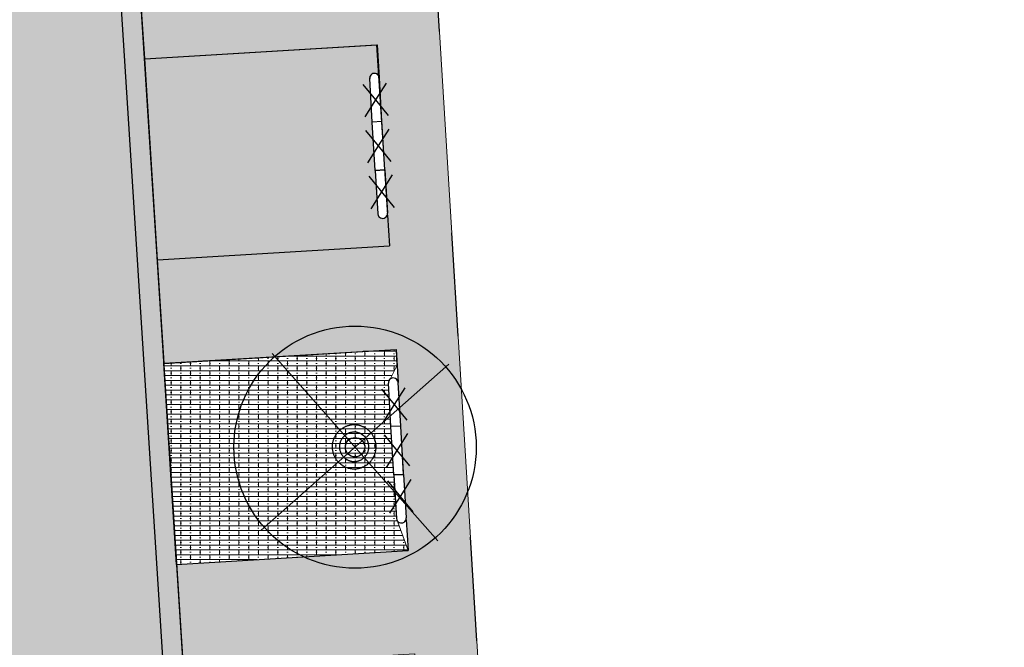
# Model space of a CAD drawing. Header units: metres. Extents: x -1 to 162893, y -2 to 502950.
# Tile 91 of 107: x 162574 to 162594, y 502781 to 502794. Entities that reach past the tile are written whole.
import ezdxf

# ---------------------------------------------------------------- set-up
doc = ezdxf.new("R2010")
doc.units = ezdxf.units.M
for name, color, linetype, lineweight in [('V-BH-VH-GOOT_GEBAKKENKLINKERS_KEIFORMAAT_4STREK-G', 3, 'Continuous', 30), ('V-BH-VH-KANTOPSLUITING_TROTTOIRBAND_130 150-G', 6, 'Continuous', 30), ('V-BH-VH-KANTOPSLUITING_VOORKANTBAND-G', 2, 'Continuous', 30), ('V-BH-VH-MATERIAALGRENS-G', 7, 'Continuous', 30), ('V-WE-GR-BOOM-S', 1, 'Continuous', 30), ('V-WE-VH-STOOTBAND-S', 7, 'Continuous', 25), ('V-WE-VH-VERHARDING_STRAATBAKSTEEN-A', 240, 'Continuous', 13), ('V01-WE-VH-OPENVERHARDING_TEGEL-A', 92, 'Continuous', 18)]:
    doc.layers.add(name, color=color, linetype=linetype, lineweight=lineweight)
doc.layers.add('V-WE-VH-VERHARDING_BSS_DUBBELKLINKER_KF_ROOD_HALFSTEENSVERBAND-A', color=13, linetype='Continuous', lineweight=13, true_color=0xbd7e7e)
doc.layers.add('V-WE-VH-VERHARDING_SBAKSTEEN-A - ROODBRUIN_KEPER', color=242, linetype='Continuous', lineweight=13, true_color=0xbd002e)
doc.layers.add('X-XX-AL-HULPLIJN 01-G', color=1, linetype='Continuous', lineweight=18, true_color=0xff0000, plot=False)
pattern_1 = [(0, (0, 0), (0, 0.1), []), (90, (0.4, 0), (-0.4, 2e-17), [0.1, -0.1]), (90, (0.2, 0.1), (-0.4, 2e-17), [0.1, -0.1]), (0, (0.2, 0.05), (0, 0.2), [0, -0.2, 0, 0, 0]), (0, (0.2, 0.15), (0, 0.2), [0, -0.2, 0, 0, 0])]
pattern_2 = [(0, (0, 0), (0.3, 0.15), [0.3, -0.3]), (90, (0, 0), (-0.3, 2e-17), [])]

# ---------------------------------------------------------------- blocks, each defined once
blk = doc.blocks.new('V-SVH-STOOTBAND_VLAK_ROND_1000X20098')
at = {"layer": 'V-WE-VH-STOOTBAND-S', "flags": 128}
for points in [[(-0.1, -0.006), (-0.154, 0.892)], [(0.1, 0.006), (0.046, 0.904)], [(0.1, 0.006), (-0.1, -0.006)]]:
    blk.add_lwpolyline(points, dxfattribs=at)
at = {"layer": 'V-WE-VH-STOOTBAND-S', "ltscale": 0.1, "flags": 128}
for points in [[(-0.248, 0.1), (-0.027, 0.449), (-0.289, 0.77)], [(0.234, 0.129), (-0.027, 0.449), (0.193, 0.797)]]:
    blk.add_lwpolyline(points, dxfattribs=at)
at = {"layer": 'V-WE-VH-STOOTBAND-S'}
blk.add_arc((-0.054, 0.898), 0.1, 3.4547, 183.4554, dxfattribs=at)
blk = doc.blocks.new('V-SVH-STOOTBAND_VLAK_VLAK_1000X20016')
at = {"layer": 'V-WE-VH-STOOTBAND-S', "flags": 128}
for points in [[(0.07, 0.505), (-0.13, 0.493)], [(-0.07, -0.505), (-0.13, 0.493)], [(0.13, -0.493), (0.07, 0.505)], [(0.13, -0.493), (-0.07, -0.505)]]:
    blk.add_lwpolyline(points, dxfattribs=at)
at = {"layer": 'V-WE-VH-STOOTBAND-S', "ltscale": 0.1, "flags": 128}
for points in [[(-0.221, -0.35), (0, 0), (-0.261, 0.32)], [(0.261, -0.32), (0, 0), (0.22, 0.348)]]:
    blk.add_lwpolyline(points, dxfattribs=at)
blk = doc.blocks.new('V-SVH-STOOTBAND_VLAK_ROND_1000X20099')
at = {"layer": 'V-WE-VH-STOOTBAND-S', "flags": 128}
for points in [[(-0.1, -0.006), (0.1, 0.006)], [(0.1, 0.006), (0.154, -0.892)], [(-0.1, -0.006), (-0.046, -0.904)]]:
    blk.add_lwpolyline(points, dxfattribs=at)
at = {"layer": 'V-WE-VH-STOOTBAND-S', "ltscale": 0.1, "flags": 128}
for points in [[(-0.234, -0.129), (0.027, -0.449), (-0.193, -0.797)], [(0.248, -0.1), (0.027, -0.449), (0.289, -0.77)]]:
    blk.add_lwpolyline(points, dxfattribs=at)
at = {"layer": 'V-WE-VH-STOOTBAND-S'}
blk.add_arc((0.054, -0.898), 0.1, 183.4583, 3.459, dxfattribs=at)
blk = doc.blocks.new('V-SVH-STOOTBAND_VLAK_ROND_1000X200100')
at = {"layer": 'V-WE-VH-STOOTBAND-S', "flags": 128}
for points in [[(-0.1, -0.006), (-0.154, 0.892)], [(0.1, 0.006), (0.046, 0.904)], [(0.1, 0.006), (-0.1, -0.006)]]:
    blk.add_lwpolyline(points, dxfattribs=at)
at = {"layer": 'V-WE-VH-STOOTBAND-S', "ltscale": 0.1, "flags": 128}
for points in [[(-0.248, 0.1), (-0.027, 0.449), (-0.289, 0.77)], [(0.234, 0.129), (-0.027, 0.449), (0.193, 0.797)]]:
    blk.add_lwpolyline(points, dxfattribs=at)
at = {"layer": 'V-WE-VH-STOOTBAND-S'}
blk.add_arc((-0.054, 0.898), 0.1, 3.4547, 183.4554, dxfattribs=at)
blk = doc.blocks.new('V-SVH-STOOTBAND_VLAK_VLAK_1000X20017')
at = {"layer": 'V-WE-VH-STOOTBAND-S', "flags": 128}
for points in [[(0.07, 0.505), (-0.13, 0.493)], [(-0.07, -0.505), (-0.13, 0.493)], [(0.13, -0.493), (0.07, 0.505)], [(0.13, -0.493), (-0.07, -0.505)]]:
    blk.add_lwpolyline(points, dxfattribs=at)
at = {"layer": 'V-WE-VH-STOOTBAND-S', "ltscale": 0.1, "flags": 128}
for points in [[(-0.221, -0.35), (0, 0), (-0.261, 0.32)], [(0.261, -0.32), (0, 0), (0.22, 0.348)]]:
    blk.add_lwpolyline(points, dxfattribs=at)
blk = doc.blocks.new('V-SVH-STOOTBAND_VLAK_ROND_1000X200101')
at = {"layer": 'V-WE-VH-STOOTBAND-S', "flags": 128}
for points in [[(-0.1, -0.006), (0.1, 0.006)], [(0.1, 0.006), (0.154, -0.892)], [(-0.1, -0.006), (-0.046, -0.904)]]:
    blk.add_lwpolyline(points, dxfattribs=at)
at = {"layer": 'V-WE-VH-STOOTBAND-S', "ltscale": 0.1, "flags": 128}
for points in [[(-0.234, -0.129), (0.027, -0.449), (-0.193, -0.797)], [(0.248, -0.1), (0.027, -0.449), (0.289, -0.77)]]:
    blk.add_lwpolyline(points, dxfattribs=at)
at = {"layer": 'V-WE-VH-STOOTBAND-S'}
blk.add_arc((0.054, -0.898), 0.1, 183.4583, 3.459, dxfattribs=at)
blk = doc.blocks.new('V-SGR-BOOM_00127')
at = {"layer": 'V-WE-GR-BOOM-S', "ltscale": 0.0025}
for p, q in [((1.712, -1.936), (-1.712, 1.936)), ((1.936, 1.712), (-1.936, -1.712))]:
    blk.add_line(p, q, dxfattribs=at)
at = {"layer": 'V-WE-GR-BOOM-S', "ltscale": 2.5}
for radius in [2.5, 0.2]:
    blk.add_circle((0, 0), radius, dxfattribs=at)

msp = doc.modelspace()

# ---------------------------------------------------------------- hatches: boundary and pattern name
at = {"layer": 'V-BH-VH-GOOT_GEBAKKENKLINKERS_KEIFORMAAT_4STREK-G'}
h = msp.add_hatch(dxfattribs=at)
h.set_pattern_fill('AVH-SBS_DIKFORMAAT_HALFST', color=256, scale=2, pattern_type=2)
h.set_pattern_definition(pattern_1)
h.paths.add_polyline_path([(162577.279, 502834.891), (162577.698, 502834.918), (162579.734, 502803.407), (162575.586, 502803.206), (162578.639, 502755.357), (162578.219, 502755.339), (162575.14, 502803.605), (162579.287, 502803.806)])
at = {"layer": 'V-WE-VH-VERHARDING_BSS_DUBBELKLINKER_KF_ROOD_HALFSTEENSVERBAND-A'}
h = msp.add_hatch(dxfattribs=at)
h.set_pattern_fill('AVH-SBS_DIKFORMAAT_HALFST', color=256, scale=2, pattern_type=2)
h.set_pattern_definition(pattern_1)
edge = h.paths.add_edge_path()
edge.add_arc((162580.996, 502792.339), 0.1, 6.1155, 183.4554)
edge.add_line((162580.896, 502792.333), (162580.951, 502791.434))
edge.add_line((162580.951, 502791.434), (162581.065, 502789.538))
edge.add_arc((162581.165, 502789.544), 0.1, 183.4583, 356.9386)
edge.add_line((162581.265, 502789.538), (162581.266, 502789.515))
edge.add_line((162581.266, 502789.515), (162581.267, 502789.51))
edge.add_line((162581.267, 502789.51), (162581.305, 502788.876))
edge.add_line((162581.305, 502788.876), (162576.519, 502788.587))
edge.add_line((162576.519, 502788.587), (162576.254, 502792.739))
edge.add_line((162576.254, 502792.739), (162581.055, 502793.029))
edge.add_line((162581.055, 502793.029), (162581.096, 502792.349))
edge = h.paths.add_edge_path()
edge.add_arc((162581.768, 502779.763), 0.1, 6.1155, 183.4554)
edge.add_line((162581.668, 502779.757), (162581.723, 502778.858))
edge.add_line((162581.723, 502778.858), (162581.837, 502776.962))
edge.add_arc((162581.937, 502776.968), 0.1, 183.4583, 356.9386)
edge.add_line((162582.037, 502776.962), (162582.077, 502776.3))
edge.add_line((162582.077, 502776.3), (162577.321, 502776.013))
edge.add_line((162577.321, 502776.013), (162577.056, 502780.165))
edge.add_line((162577.056, 502780.165), (162581.827, 502780.453))
edge.add_line((162581.827, 502780.453), (162581.868, 502779.773))
edge = h.paths.add_edge_path()
edge.add_arc((162582.542, 502767.166), 0.1, 6.1155, 183.4554)
edge.add_line((162582.442, 502767.16), (162582.497, 502766.261))
edge.add_line((162582.497, 502766.261), (162582.611, 502764.365))
edge.add_arc((162582.711, 502764.371), 0.1, 183.4583, 356.9386)
edge.add_line((162582.811, 502764.365), (162582.812, 502764.342))
edge.add_line((162582.812, 502764.342), (162582.813, 502764.337))
edge.add_line((162582.813, 502764.337), (162582.851, 502763.703))
edge.add_line((162582.851, 502763.703), (162578.125, 502763.418))
edge.add_line((162578.125, 502763.418), (162577.86, 502767.57))
edge.add_line((162577.86, 502767.57), (162582.601, 502767.856))
edge.add_line((162582.601, 502767.856), (162582.642, 502767.176))
edge = h.paths.add_edge_path()
edge.add_arc((162584.212, 502807.167), 0.1, 6.1155, 183.4554)
edge.add_line((162584.112, 502807.161), (162584.167, 502806.262))
edge.add_line((162584.167, 502806.262), (162584.281, 502804.366))
edge.add_arc((162584.381, 502804.372), 0.1, 183.4583, 356.9386)
edge.add_line((162584.481, 502804.366), (162584.482, 502804.343))
edge.add_line((162584.482, 502804.343), (162584.483, 502804.338))
edge.add_line((162584.483, 502804.338), (162584.521, 502803.704))
edge.add_line((162584.521, 502803.704), (162579.733, 502803.415))
edge.add_line((162579.733, 502803.415), (162579.465, 502807.567))
edge.add_line((162579.465, 502807.567), (162584.271, 502807.857))
edge.add_line((162584.271, 502807.857), (162584.312, 502807.177))
edge = h.paths.add_edge_path()
edge.add_arc((162583.783, 502813.496), 0.1, 6.1155, 183.4554)
edge.add_line((162583.683, 502813.49), (162583.738, 502812.591))
edge.add_line((162583.738, 502812.591), (162583.76, 502812.231))
edge.add_line((162583.76, 502812.231), (162583.606, 502812.419))
edge.add_line((162583.606, 502812.419), (162583.524, 502812.326))
edge.add_line((162583.524, 502812.326), (162583.508, 502812.328))
edge.add_line((162583.508, 502812.328), (162583.493, 502812.329))
edge.add_line((162583.493, 502812.329), (162583.443, 502812.34))
edge.add_line((162583.443, 502812.34), (162583.437, 502812.353))
edge.add_line((162583.437, 502812.353), (162583.429, 502812.366))
edge.add_line((162583.429, 502812.366), (162583.421, 502812.379))
edge.add_line((162583.421, 502812.379), (162583.411, 502812.391))
edge.add_line((162583.411, 502812.391), (162583.4, 502812.402))
edge.add_line((162583.4, 502812.402), (162583.388, 502812.412))
edge.add_line((162583.388, 502812.412), (162583.376, 502812.422))
edge.add_line((162583.376, 502812.422), (162583.362, 502812.43))
edge.add_line((162583.362, 502812.43), (162583.349, 502812.438))
edge.add_line((162583.349, 502812.438), (162583.334, 502812.444))
edge.add_line((162583.334, 502812.444), (162583.32, 502812.449))
edge.add_line((162583.32, 502812.449), (162583.305, 502812.453))
edge.add_line((162583.305, 502812.453), (162583.29, 502812.456))
edge.add_line((162583.29, 502812.456), (162583.275, 502812.458))
edge.add_line((162583.275, 502812.458), (162583.261, 502812.458))
edge.add_line((162583.261, 502812.458), (162583.247, 502812.458))
edge.add_line((162583.247, 502812.458), (162583.232, 502812.456))
edge.add_line((162583.232, 502812.456), (162583.153, 502812.47))
edge.add_line((162583.153, 502812.47), (162583.14, 502812.471))
edge.add_line((162583.14, 502812.471), (162583.127, 502812.473))
edge.add_line((162583.127, 502812.473), (162583.101, 502812.475))
edge.add_line((162583.101, 502812.475), (162583.072, 502812.475))
edge.add_line((162583.072, 502812.475), (162583.058, 502812.474))
edge.add_line((162583.058, 502812.474), (162583.032, 502812.472))
edge.add_line((162583.032, 502812.472), (162583.006, 502812.468))
edge.add_line((162583.006, 502812.468), (162582.98, 502812.462))
edge.add_line((162582.98, 502812.462), (162582.968, 502812.459))
edge.add_line((162582.968, 502812.459), (162582.955, 502812.455))
edge.add_line((162582.955, 502812.455), (162582.93, 502812.447))
edge.add_line((162582.93, 502812.447), (162582.918, 502812.442))
edge.add_line((162582.918, 502812.442), (162582.894, 502812.431))
edge.add_line((162582.894, 502812.431), (162582.882, 502812.425))
edge.add_line((162582.882, 502812.425), (162582.871, 502812.419))
edge.add_line((162582.871, 502812.419), (162582.859, 502812.412))
edge.add_line((162582.859, 502812.412), (162582.848, 502812.405))
edge.add_line((162582.848, 502812.405), (162582.837, 502812.397))
edge.add_line((162582.837, 502812.397), (162582.827, 502812.39))
edge.add_line((162582.827, 502812.39), (162582.816, 502812.382))
edge.add_line((162582.816, 502812.382), (162582.796, 502812.365))
edge.add_line((162582.796, 502812.365), (162582.777, 502812.347))
edge.add_line((162582.777, 502812.347), (162582.759, 502812.327))
edge.add_line((162582.759, 502812.327), (162582.742, 502812.307))
edge.add_line((162582.742, 502812.307), (162582.735, 502812.297))
edge.add_line((162582.735, 502812.297), (162582.727, 502812.286))
edge.add_line((162582.727, 502812.286), (162582.713, 502812.264))
edge.add_line((162582.713, 502812.264), (162582.706, 502812.252))
edge.add_line((162582.706, 502812.252), (162582.7, 502812.241))
edge.add_line((162582.7, 502812.241), (162582.694, 502812.229))
edge.add_line((162582.694, 502812.229), (162582.679, 502812.193))
edge.add_line((162582.679, 502812.193), (162582.674, 502812.18))
edge.add_line((162582.674, 502812.18), (162582.67, 502812.168))
edge.add_line((162582.67, 502812.168), (162582.658, 502812.116))
edge.add_line((162582.658, 502812.116), (162582.656, 502812.103))
edge.add_line((162582.656, 502812.103), (162582.655, 502812.09))
edge.add_line((162582.655, 502812.09), (162582.653, 502812.077))
edge.add_line((162582.653, 502812.077), (162582.652, 502812.064))
edge.add_line((162582.652, 502812.064), (162582.652, 502812.025))
edge.add_line((162582.652, 502812.025), (162582.654, 502811.999))
edge.add_line((162582.654, 502811.999), (162582.656, 502811.985))
edge.add_line((162582.656, 502811.985), (162582.66, 502811.959))
edge.add_line((162582.66, 502811.959), (162582.669, 502811.921))
edge.add_line((162582.669, 502811.921), (162582.677, 502811.896))
edge.add_line((162582.677, 502811.896), (162582.692, 502811.86))
edge.add_line((162582.692, 502811.86), (162582.704, 502811.836))
edge.add_line((162582.704, 502811.836), (162582.717, 502811.813))
edge.add_line((162582.717, 502811.813), (162582.724, 502811.802))
edge.add_line((162582.724, 502811.802), (162582.732, 502811.791))
edge.add_line((162582.732, 502811.791), (162582.74, 502811.781))
edge.add_line((162582.74, 502811.781), (162582.748, 502811.77))
edge.add_line((162582.748, 502811.77), (162582.756, 502811.76))
edge.add_line((162582.756, 502811.76), (162582.774, 502811.741))
edge.add_line((162582.774, 502811.741), (162582.783, 502811.732))
edge.add_line((162582.783, 502811.732), (162582.813, 502811.705))
edge.add_line((162582.813, 502811.705), (162582.823, 502811.697))
edge.add_line((162582.823, 502811.697), (162582.845, 502811.682))
edge.add_line((162582.845, 502811.682), (162582.867, 502811.668))
edge.add_line((162582.867, 502811.668), (162582.878, 502811.662))
edge.add_line((162582.878, 502811.662), (162582.902, 502811.65))
edge.add_line((162582.902, 502811.65), (162582.938, 502811.635))
edge.add_line((162582.938, 502811.635), (162582.951, 502811.631))
edge.add_line((162582.951, 502811.631), (162582.963, 502811.627))
edge.add_line((162582.963, 502811.627), (162582.976, 502811.623))
edge.add_line((162582.976, 502811.623), (162583.002, 502811.617))
edge.add_line((162583.002, 502811.617), (162583.028, 502811.613))
edge.add_line((162583.028, 502811.613), (162583.067, 502811.61))
edge.add_line((162583.067, 502811.61), (162583.073, 502811.61))
edge.add_line((162583.073, 502811.61), (162583.086, 502811.609))
edge.add_line((162583.086, 502811.609), (162583.173, 502811.564))
edge.add_line((162583.173, 502811.564), (162583.188, 502811.558))
edge.add_line((162583.188, 502811.558), (162583.202, 502811.553))
edge.add_line((162583.202, 502811.553), (162583.217, 502811.549))
edge.add_line((162583.217, 502811.549), (162583.232, 502811.546))
edge.add_line((162583.232, 502811.546), (162583.247, 502811.544))
edge.add_line((162583.247, 502811.544), (162583.261, 502811.544))
edge.add_line((162583.261, 502811.544), (162583.275, 502811.544))
edge.add_line((162583.275, 502811.544), (162583.29, 502811.546))
edge.add_line((162583.29, 502811.546), (162583.305, 502811.549))
edge.add_line((162583.305, 502811.549), (162583.32, 502811.553))
edge.add_line((162583.32, 502811.553), (162583.334, 502811.558))
edge.add_line((162583.334, 502811.558), (162583.349, 502811.564))
edge.add_line((162583.349, 502811.564), (162583.362, 502811.572))
edge.add_line((162583.362, 502811.572), (162583.539, 502811.68))
edge.add_line((162583.539, 502811.68), (162583.554, 502811.685))
edge.add_line((162583.554, 502811.685), (162583.568, 502811.691))
edge.add_line((162583.568, 502811.691), (162583.582, 502811.698))
edge.add_line((162583.582, 502811.698), (162583.596, 502811.707))
edge.add_line((162583.596, 502811.707), (162583.608, 502811.716))
edge.add_line((162583.608, 502811.716), (162583.647, 502811.749))
edge.add_line((162583.647, 502811.749), (162583.776, 502811.954))
edge.add_line((162583.776, 502811.954), (162583.852, 502810.695))
edge.add_arc((162583.952, 502810.701), 0.1, 183.4583, 356.9386)
edge.add_line((162584.052, 502810.695), (162584.053, 502810.672))
edge.add_line((162584.053, 502810.672), (162584.054, 502810.667))
edge.add_line((162584.054, 502810.667), (162584.092, 502810.033))
edge.add_line((162584.092, 502810.033), (162579.324, 502809.745))
edge.add_line((162579.324, 502809.745), (162579.056, 502813.897))
edge.add_line((162579.056, 502813.897), (162583.842, 502814.186))
edge.add_line((162583.842, 502814.186), (162583.883, 502813.506))
edge = h.paths.add_edge_path()
edge.add_arc((162583.404, 502819.785), 0.1, 6.1155, 183.4554)
edge.add_line((162583.304, 502819.779), (162583.359, 502818.88))
edge.add_line((162583.359, 502818.88), (162583.473, 502816.984))
edge.add_arc((162583.573, 502816.99), 0.1, 183.4583, 356.9386)
edge.add_line((162583.673, 502816.984), (162583.674, 502816.961))
edge.add_line((162583.674, 502816.961), (162583.675, 502816.956))
edge.add_line((162583.675, 502816.956), (162583.713, 502816.322))
edge.add_line((162583.713, 502816.322), (162578.918, 502816.033))
edge.add_line((162578.918, 502816.033), (162578.65, 502820.185))
edge.add_line((162578.65, 502820.185), (162583.463, 502820.475))
edge.add_line((162583.463, 502820.475), (162583.504, 502819.795))
edge = h.paths.add_edge_path()
edge.add_arc((162582.646, 502832.362), 0.1, 6.1155, 183.4554)
edge.add_line((162582.546, 502832.356), (162582.601, 502831.457))
edge.add_line((162582.601, 502831.457), (162582.715, 502829.561))
edge.add_arc((162582.815, 502829.567), 0.1, 183.4583, 356.9386)
edge.add_line((162582.915, 502829.561), (162582.916, 502829.538))
edge.add_line((162582.916, 502829.538), (162582.917, 502829.533))
edge.add_line((162582.917, 502829.533), (162582.955, 502828.899))
edge.add_line((162582.955, 502828.899), (162578.106, 502828.606))
edge.add_line((162578.106, 502828.606), (162577.838, 502832.758))
edge.add_line((162577.838, 502832.758), (162582.705, 502833.052))
edge.add_line((162582.705, 502833.052), (162582.746, 502832.372))
h = msp.add_hatch(dxfattribs=at)
h.set_pattern_fill('AVH-SBS_DIKFORMAAT_HALFST', color=256, scale=2, pattern_type=2)
h.set_pattern_definition(pattern_1)
h.paths.add_polyline_path([(162576.64, 502786.451), (162581.441, 502786.741), (162581.461, 502786.399), (162581.282, 502786.045), (162581.451, 502783.25), (162581.691, 502782.588), (162576.902, 502782.299)])
at = {"layer": 'V-WE-VH-VERHARDING_SBAKSTEEN-A - ROODBRUIN_KEPER'}
h = msp.add_hatch(dxfattribs=at)
h.set_pattern_fill('AVH-SBS_DIKFORMAAT_KEPER-SO', color=256, scale=0.2, pattern_type=2)
h.set_pattern_definition([(45, (0, 0), (0, 0.195161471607), [0.552, -0.276]), (135, (0.09758, 0.09758), (1e-17, 0.195161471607), [0.552, -0.276]), (0, (0.19516, 0.09758), (0.29274222, 0.09758074), [0, -0.58548442])])
h.paths.add_polyline_path([(162573.539, 502755.038), (162578.219, 502755.339), (162575.14, 502803.605), (162579.287, 502803.806), (162577.279, 502834.891), (162571.641, 502834.592), (162572.993, 502813.199), (162570.032, 502812.992)])
at = {"layer": 'V01-WE-VH-OPENVERHARDING_TEGEL-A'}
h = msp.add_hatch(dxfattribs=at)
h.set_pattern_fill('AVH-TEGEL_300X300_HALFST', color=256, pattern_type=2)
h.set_pattern_definition(pattern_2)
h.paths.add_polyline_path([(162577.698, 502834.918), (162583.825, 502835.315), (162585.923, 502802.19), (162581.808, 502801.935), (162581.952, 502799.589), (162584.295, 502761.412), (162578.277, 502761.038), (162578.125, 502763.418), (162582.851, 502763.703), (162582.601, 502767.856), (162577.86, 502767.57), (162577.722, 502769.726), (162582.463, 502770.012), (162582.213, 502774.165), (162577.457, 502773.878), (162577.321, 502776.013), (162582.077, 502776.3), (162581.827, 502780.453), (162577.056, 502780.165), (162576.92, 502782.3), (162581.691, 502782.588), (162581.441, 502786.741), (162576.655, 502786.452), (162576.519, 502788.587), (162581.305, 502788.876), (162581.038, 502793.028), (162576.254, 502792.739), (162576.11, 502794.884), (162580.918, 502795.174), (162580.668, 502799.327), (162575.852, 502799.036), (162575.586, 502803.206), (162579.734, 502803.407), (162584.521, 502803.704), (162584.271, 502807.857), (162579.465, 502807.567), (162579.324, 502809.745), (162584.092, 502810.033), (162583.842, 502814.186), (162579.056, 502813.897), (162578.918, 502816.033), (162583.713, 502816.322), (162583.463, 502820.475), (162578.65, 502820.185), (162578.512, 502822.32), (162583.334, 502822.611), (162583.084, 502826.764), (162578.244, 502826.472), (162578.106, 502828.606), (162582.955, 502828.899), (162582.705, 502833.052), (162577.838, 502832.758)])
h = msp.add_hatch(dxfattribs=at)
h.set_pattern_fill('AVH-TEGEL_300X300_HALFST', color=256, pattern_type=2)
h.set_pattern_definition(pattern_2)
edge = h.paths.add_edge_path()
edge.add_line((162581.569, 502757.26), (162581.655, 502755.903))
edge.add_line((162581.655, 502755.903), (162584.379, 502756.114))
edge.add_line((162584.379, 502756.114), (162612.888, 502757.878))
edge.add_arc((162612.913, 502757.47), 0.408, 61.2324, 93.5405, ccw=False)
edge.add_line((162613.109, 502757.828), (162616.253, 502758.037))
edge.add_line((162616.253, 502758.037), (162616.473, 502753.782))
edge.add_arc((162616.765, 502759.368), 5.594, 267.0032, 366.5313)
edge.add_line((162622.322, 502760.004), (162619.449, 502805.829))
edge.add_line((162619.449, 502805.829), (162617.89, 502805.726))
edge.add_line((162617.89, 502805.726), (162602.311, 502804.804))
edge.add_line((162602.311, 502804.804), (162593.037, 502804.254))
edge.add_line((162593.037, 502804.254), (162588.516, 502803.987))
edge.add_line((162588.516, 502803.987), (162588.506, 502804.137))
edge.add_line((162588.506, 502804.137), (162585.81, 502803.977))
edge.add_line((162585.81, 502803.977), (162585.923, 502802.19))
edge.add_line((162585.923, 502802.19), (162589.005, 502802.381))
edge.add_line((162589.005, 502802.381), (162617.973, 502804.178))
edge.add_line((162617.973, 502804.178), (162620.62, 502761.176))
edge.add_line((162620.62, 502761.176), (162619.339, 502759.574))
edge.add_line((162619.339, 502759.574), (162581.569, 502757.26))
h = msp.add_hatch(dxfattribs=at)
h.set_pattern_fill('AVH-TEGEL_300X300_HALFST', color=256, pattern_type=2)
h.set_pattern_definition(pattern_2)
edge = h.paths.add_edge_path()
edge.add_arc((162627.381, 502775.541), 0.5, 92.7897, 183.9482)
edge.add_line((162626.882, 502775.506), (162626.882, 502775.506))
edge.add_line((162626.882, 502775.506), (162626.882, 502775.506))
edge.add_arc((162627.423, 502775.506), 0.541, 179.9331, 180.0669)
edge.add_line((162626.882, 502775.505), (162626.2, 502787.031))
edge.add_line((162626.2, 502787.031), (162626.195, 502787.103))
edge.add_arc((162626.694, 502787.136), 0.5, 183.727, 273.2892)
edge.add_line((162626.723, 502786.637), (162626.661, 502786.632))
edge.add_line((162626.661, 502786.632), (162626.704, 502786.635))
edge.add_line((162626.704, 502786.635), (162627.164, 502786.67))
edge.add_line((162627.164, 502786.67), (162627.803, 502776.062))
edge.add_line((162627.803, 502776.062), (162627.356, 502776.04))
edge = h.paths.add_edge_path()
edge.add_arc((162627.48, 502774.467), 0.5, 189.5311, 274.4349)
edge.add_line((162627.518, 502773.968), (162627.929, 502774))
edge.add_line((162627.929, 502774), (162628.572, 502763.431))
edge.add_line((162628.572, 502763.431), (162628.134, 502763.406))
edge.add_arc((162628.162, 502762.907), 0.5, 93.2452, 182.8979)
edge.add_line((162627.662, 502762.882), (162627.662, 502762.891))
edge.add_line((162627.662, 502762.891), (162626.986, 502774.373))
edge.add_arc((162627.439, 502774.433), 0.457, 187.606, 188.6542)
edge.add_line((162626.987, 502774.365), (162626.988, 502774.359))
edge.add_line((162626.988, 502774.359), (162626.99, 502774.346))
edge.add_line((162626.99, 502774.346), (162626.996, 502774.32))
edge.add_line((162626.996, 502774.32), (162626.999, 502774.306))
edge.add_line((162626.999, 502774.306), (162627.003, 502774.294))
edge.add_line((162627.003, 502774.294), (162627.012, 502774.268))
edge.add_line((162627.012, 502774.268), (162627.019, 502774.252))
edge.add_line((162627.019, 502774.252), (162626.997, 502774.317))
edge.add_arc((162627.439, 502774.433), 0.457, 192.4768, 194.8244, ccw=False)
edge.add_line((162626.993, 502774.335), (162626.986, 502774.384))
edge = h.paths.add_edge_path()
edge.add_arc((162629.707, 502737.833), 0.5, 93.5215, 181.2029)
edge.add_line((162629.207, 502737.822), (162629.206, 502737.882))
edge.add_line((162629.206, 502737.882), (162627.715, 502761.844))
edge.add_line((162627.715, 502761.844), (162627.714, 502761.861))
edge.add_arc((162628.214, 502761.886), 0.5, 182.8979, 273.2671)
edge.add_line((162628.242, 502761.387), (162628.696, 502761.413))
edge.add_line((162628.696, 502761.413), (162630.106, 502738.358))
edge.add_line((162630.106, 502738.358), (162629.676, 502738.332))
h.paths.add_polyline_path([(-0.819, -1.554), (47.99, -1.554), (47.99, 3.362), (-0.819, 3.362)], flags=9)

# ---------------------------------------------------------------- linework, layer by layer
at = {"layer": 'V-BH-VH-GOOT_GEBAKKENKLINKERS_KEIFORMAAT_4STREK-G', "flags": 128}
msp.add_lwpolyline([(162578.639, 502755.357), (162575.586, 502803.206), (162579.734, 502803.407), (162577.698, 502834.918)], dxfattribs=at)
at = {"layer": 'V-BH-VH-KANTOPSLUITING_TROTTOIRBAND_130 150-G', "flags": 128}
msp.add_lwpolyline([(162580.376, 502784.499), (162580.39, 502784.489), (162580.4, 502784.481), (162580.406, 502784.477), (162580.414, 502784.472), (162580.417, 502784.47), (162580.426, 502784.465), (162580.438, 502784.458), (162580.446, 502784.454), (162580.453, 502784.45), (162580.459, 502784.448), (162580.472, 502784.443), (162580.479, 502784.44), (162580.485, 502784.438), (162580.493, 502784.436), (162580.501, 502784.434), (162580.514, 502784.431), (162580.521, 502784.43), (162580.529, 502784.428), (162580.537, 502784.427), (162580.549, 502784.426), (162580.558, 502784.425), (162580.565, 502784.425), (162580.574, 502784.424), (162580.581, 502784.425), (162580.595, 502784.425), (162580.602, 502784.426), (162580.611, 502784.426), (162580.619, 502784.427), (162580.626, 502784.428), (162580.633, 502784.43), (162580.646, 502784.433), (162580.659, 502784.436), (162580.662, 502784.437), (162580.67, 502784.44), (162580.683, 502784.444), (162580.689, 502784.446), (162580.699, 502784.45), (162580.707, 502784.453), (162580.71, 502784.455), (162580.722, 502784.462), (162580.734, 502784.468), (162580.739, 502784.471), (162580.744, 502784.474), (162580.751, 502784.479), (162580.759, 502784.485), (162580.766, 502784.491), (162580.773, 502784.497), (162580.781, 502784.503), (162580.788, 502784.51), (162580.794, 502784.516), (162580.801, 502784.523), (162580.802, 502784.525), (162580.81, 502784.536), (162580.819, 502784.546), (162580.82, 502784.546), (162580.827, 502784.557), (162580.833, 502784.566), (162580.838, 502784.574), (162580.842, 502784.581), (162580.845, 502784.586), (162580.851, 502784.598), (162580.854, 502784.604), (162580.857, 502784.612), (162580.86, 502784.619), (162580.863, 502784.63), (162580.866, 502784.638), (162580.868, 502784.646), (162580.872, 502784.659), (162580.873, 502784.661), (162580.875, 502784.674), (162580.877, 502784.687), (162580.878, 502784.689), (162580.878, 502784.698), (162580.879, 502784.71), (162580.88, 502784.718), (162580.88, 502784.731), (162580.88, 502784.739), (162580.879, 502784.746), (162580.879, 502784.755), (162580.878, 502784.763), (162580.876, 502784.775), (162580.874, 502784.784), (162580.873, 502784.792), (162580.87, 502784.804), (162580.868, 502784.812), (162580.866, 502784.818), (162580.864, 502784.825), (162580.86, 502784.835), (162580.856, 502784.846), (162580.854, 502784.852), (162580.85, 502784.859), (162580.844, 502784.871), (162580.84, 502784.879), (162580.837, 502784.884), (162580.834, 502784.889), (162580.826, 502784.9), (162580.821, 502784.907), (162580.815, 502784.914), (162580.809, 502784.922), (162580.806, 502784.927), (162580.799, 502784.934), (162580.793, 502784.94), (162580.786, 502784.947), (162580.779, 502784.954), (162580.772, 502784.96), (162580.765, 502784.965), (162580.756, 502784.972), (162580.753, 502784.975), (162580.745, 502784.979), (162580.737, 502784.985), (162580.727, 502784.99), (162580.717, 502784.996), (162580.713, 502784.999), (162580.707, 502785.002), (162580.693, 502785.008), (162580.687, 502785.01), (162580.681, 502785.012), (162580.668, 502785.017), (162580.665, 502785.018), (162580.657, 502785.02), (162580.644, 502785.023), (162580.631, 502785.026), (162580.624, 502785.028), (162580.622, 502785.028), (162580.608, 502785.029), (162580.595, 502785.031), (162580.593, 502785.031), (162580.585, 502785.031), (162580.572, 502785.031), (162580.564, 502785.031), (162580.556, 502785.03), (162580.548, 502785.03), (162580.541, 502785.029), (162580.527, 502785.027), (162580.519, 502785.025), (162580.512, 502785.024), (162580.499, 502785.021), (162580.491, 502785.019), (162580.488, 502785.018), (162580.477, 502785.014), (162580.465, 502785.01), (162580.462, 502785.009), (162580.451, 502785.004), (162580.444, 502785), (162580.436, 502784.996), (162580.426, 502784.991), (162580.421, 502784.988), (162580.41, 502784.981), (162580.402, 502784.976), (162580.4, 502784.975), (162580.393, 502784.969), (162580.382, 502784.96), (162580.375, 502784.955), (162580.371, 502784.951), (162580.364, 502784.944), (162580.358, 502784.938), (162580.351, 502784.931), (162580.345, 502784.923), (162580.339, 502784.916), (162580.333, 502784.909), (162580.327, 502784.901), (162580.324, 502784.896), (162580.319, 502784.888), (162580.315, 502784.881), (162580.31, 502784.872), (162580.306, 502784.864), (162580.302, 502784.857), (162580.297, 502784.846), (162580.294, 502784.838), (162580.291, 502784.831), (162580.289, 502784.825), (162580.285, 502784.812), (162580.283, 502784.804), (162580.281, 502784.796), (162580.28, 502784.789), (162580.278, 502784.781), (162580.276, 502784.767), (162580.275, 502784.76), (162580.275, 502784.752), (162580.274, 502784.738), (162580.273, 502784.731), (162580.273, 502784.729), (162580.274, 502784.716), (162580.274, 502784.707), (162580.275, 502784.7), (162580.276, 502784.686), (162580.277, 502784.679), (162580.278, 502784.671), (162580.28, 502784.663), (162580.282, 502784.654), (162580.284, 502784.649), (162580.288, 502784.637), (162580.292, 502784.622), (162580.293, 502784.621), (162580.296, 502784.614), (162580.301, 502784.601), (162580.304, 502784.595), (162580.31, 502784.583), (162580.313, 502784.578), (162580.317, 502784.571), (162580.322, 502784.563), (162580.328, 502784.554), (162580.333, 502784.547), (162580.337, 502784.542), (162580.342, 502784.535), (162580.348, 502784.528), (162580.357, 502784.518), (162580.361, 502784.514), (162580.365, 502784.51), (162580.375, 502784.501), (162580.388, 502784.49), (162580.394, 502784.484)], dxfattribs=at)
at = {"layer": 'V-BH-VH-KANTOPSLUITING_VOORKANTBAND-G', "flags": 128}
msp.add_lwpolyline([(162580.288, 502784.378), (162580.299, 502784.37), (162580.309, 502784.362), (162580.32, 502784.354), (162580.332, 502784.346), (162580.343, 502784.339), (162580.355, 502784.333), (162580.367, 502784.326), (162580.379, 502784.32), (162580.391, 502784.314), (162580.403, 502784.309), (162580.416, 502784.304), (162580.428, 502784.299), (162580.441, 502784.295), (162580.454, 502784.291), (162580.467, 502784.288), (162580.48, 502784.285), (162580.493, 502784.282), (162580.507, 502784.28), (162580.52, 502784.278), (162580.533, 502784.277), (162580.547, 502784.275), (162580.56, 502784.275), (162580.574, 502784.274), (162580.587, 502784.275), (162580.601, 502784.275), (162580.614, 502784.276), (162580.627, 502784.277), (162580.641, 502784.279), (162580.654, 502784.281), (162580.667, 502784.284), (162580.68, 502784.287), (162580.693, 502784.29), (162580.706, 502784.293), (162580.719, 502784.298), (162580.732, 502784.302), (162580.745, 502784.307), (162580.757, 502784.312), (162580.769, 502784.317), (162580.781, 502784.323), (162580.793, 502784.33), (162580.805, 502784.336), (162580.817, 502784.343), (162580.828, 502784.35), (162580.839, 502784.358), (162580.85, 502784.366), (162580.86, 502784.374), (162580.871, 502784.383), (162580.881, 502784.392), (162580.891, 502784.401), (162580.9, 502784.41), (162580.91, 502784.42), (162580.919, 502784.43), (162580.927, 502784.441), (162580.936, 502784.451), (162580.944, 502784.462), (162580.951, 502784.473), (162580.959, 502784.484), (162580.966, 502784.496), (162580.973, 502784.507), (162580.979, 502784.519), (162580.985, 502784.531), (162580.991, 502784.543), (162580.996, 502784.556), (162581.001, 502784.568), (162581.005, 502784.581), (162581.01, 502784.594), (162581.013, 502784.607), (162581.017, 502784.62), (162581.02, 502784.633), (162581.022, 502784.646), (162581.025, 502784.659), (162581.027, 502784.673), (162581.028, 502784.686), (162581.029, 502784.699), (162581.03, 502784.713), (162581.03, 502784.718), (162581.03, 502784.731), (162581.03, 502784.745), (162581.029, 502784.758), (162581.028, 502784.771), (162581.026, 502784.785), (162581.024, 502784.798), (162581.022, 502784.811), (162581.019, 502784.825), (162581.016, 502784.838), (162581.013, 502784.851), (162581.009, 502784.864), (162581.005, 502784.876), (162581, 502784.889), (162580.995, 502784.902), (162580.99, 502784.914), (162580.984, 502784.926), (162580.978, 502784.938), (162580.972, 502784.95), (162580.965, 502784.962), (162580.958, 502784.973), (162580.95, 502784.984), (162580.943, 502784.995), (162580.934, 502785.006), (162580.926, 502785.017), (162580.917, 502785.027), (162580.908, 502785.037), (162580.899, 502785.046), (162580.889, 502785.056), (162580.879, 502785.065), (162580.869, 502785.074), (162580.859, 502785.082), (162580.848, 502785.091), (162580.837, 502785.099), (162580.826, 502785.106), (162580.815, 502785.113), (162580.803, 502785.12), (162580.791, 502785.127), (162580.78, 502785.133), (162580.767, 502785.139), (162580.755, 502785.144), (162580.743, 502785.15), (162580.73, 502785.154), (162580.717, 502785.159), (162580.704, 502785.163), (162580.691, 502785.166), (162580.678, 502785.169), (162580.665, 502785.172), (162580.652, 502785.175), (162580.639, 502785.177), (162580.625, 502785.178), (162580.612, 502785.18), (162580.598, 502785.181), (162580.585, 502785.181), (162580.572, 502785.181), (162580.558, 502785.181), (162580.545, 502785.18), (162580.531, 502785.179), (162580.518, 502785.177), (162580.505, 502785.175), (162580.491, 502785.173), (162580.478, 502785.17), (162580.465, 502785.167), (162580.452, 502785.164), (162580.439, 502785.16), (162580.426, 502785.155), (162580.414, 502785.151), (162580.401, 502785.146), (162580.389, 502785.14), (162580.377, 502785.135), (162580.365, 502785.128), (162580.355, 502785.123), (162580.343, 502785.116), (162580.332, 502785.109), (162580.32, 502785.102), (162580.309, 502785.094), (162580.299, 502785.086), (162580.288, 502785.077), (162580.278, 502785.069), (162580.268, 502785.06), (162580.258, 502785.05), (162580.249, 502785.041), (162580.24, 502785.031), (162580.231, 502785.021), (162580.222, 502785.01), (162580.214, 502785), (162580.206, 502784.989), (162580.198, 502784.978), (162580.191, 502784.966), (162580.184, 502784.955), (162580.178, 502784.943), (162580.171, 502784.931), (162580.166, 502784.919), (162580.16, 502784.907), (162580.155, 502784.894), (162580.15, 502784.882), (162580.146, 502784.869), (162580.142, 502784.856), (162580.138, 502784.843), (162580.135, 502784.83), (162580.132, 502784.817), (162580.13, 502784.803), (162580.128, 502784.79), (162580.126, 502784.777), (162580.125, 502784.763), (162580.124, 502784.75), (162580.123, 502784.737), (162580.123, 502784.723), (162580.124, 502784.71), (162580.124, 502784.696), (162580.126, 502784.683), (162580.127, 502784.669), (162580.129, 502784.656), (162580.131, 502784.643), (162580.134, 502784.63), (162580.137, 502784.616), (162580.141, 502784.603), (162580.145, 502784.591), (162580.149, 502784.578), (162580.153, 502784.565), (162580.159, 502784.553), (162580.164, 502784.54), (162580.17, 502784.528), (162580.176, 502784.516), (162580.182, 502784.504), (162580.189, 502784.493), (162580.196, 502784.481), (162580.204, 502784.47), (162580.211, 502784.459), (162580.22, 502784.448), (162580.228, 502784.438), (162580.237, 502784.428), (162580.246, 502784.418), (162580.255, 502784.408), (162580.265, 502784.399), (162580.275, 502784.39), (162580.285, 502784.381), (162580.288, 502784.378)], dxfattribs=at)
at = {"layer": 'V-BH-VH-MATERIAALGRENS-G'}
for p, q in [((162576.254, 502792.739), (162581.055, 502793.029)), ((162581.055, 502793.029), (162581.096, 502792.345)), ((162581.267, 502789.51), (162581.305, 502788.876)), ((162576.519, 502788.587), (162581.305, 502788.876)), ((162576.64, 502786.451), (162581.441, 502786.741)), ((162581.441, 502786.741), (162581.482, 502786.057)), ((162581.653, 502783.222), (162581.691, 502782.588)), ((162576.902, 502782.299), (162581.691, 502782.588))]:
    msp.add_line(p, q, dxfattribs=at)
at = {"layer": 'V-BH-VH-MATERIAALGRENS-G', "flags": 128}
for points in [[(162577.279, 502834.891), (162579.287, 502803.806), (162575.14, 502803.605), (162578.22, 502755.33)], [(162578.24, 502761.032), (162578.277, 502761.038), (162577.916, 502766.687), (162577.763, 502769.093), (162575.586, 502803.206), (162579.734, 502803.407), (162577.698, 502834.918)], [(162582.338, 502793.301), (162582.207, 502795.447)], [(162582.725, 502787.012), (162582.594, 502789.149)], [(162583.111, 502780.725), (162582.98, 502782.861)]]:
    msp.add_lwpolyline(points, dxfattribs=at)
at = {"layer": 'V-WE-VH-VERHARDING_STRAATBAKSTEEN-A', "color": 240}
for p, q in [((162581.305, 502788.876), (162581.055, 502793.029)), ((162581.691, 502782.588), (162581.441, 502786.741))]:
    msp.add_line(p, q, dxfattribs=at)
at = {"layer": 'V-WE-VH-VERHARDING_STRAATBAKSTEEN-A', "color": 240, "flags": 128}
msp.add_lwpolyline([(162581.096, 502792.349, 0.977052), (162580.896, 502792.333), (162580.951, 502791.434), (162581.065, 502789.538), (162581.065, 502789.538), (162581.065, 502789.538, 0.944664), (162581.265, 502789.538), (162581.266, 502789.515), (162581.267, 502789.51), (162581.305, 502788.876), (162576.519, 502788.587), (162576.254, 502792.739), (162581.055, 502793.029), (162581.096, 502792.349)], format="xyb", dxfattribs=at)
at = {"layer": 'X-XX-AL-HULPLIJN 01-G', "flags": 128}
for points in [[(162573.539, 502755.038), (162578.219, 502755.339), (162575.14, 502803.605), (162579.287, 502803.806), (162577.279, 502834.891), (162571.641, 502834.592), (162572.993, 502813.199), (162570.032, 502812.992)], [(162577.279, 502834.891), (162577.698, 502834.918), (162579.734, 502803.407), (162575.586, 502803.206), (162578.639, 502755.357), (162578.219, 502755.339), (162575.14, 502803.605), (162579.287, 502803.806)], [(162576.64, 502786.451), (162581.441, 502786.741), (162581.461, 502786.399), (162581.282, 502786.045), (162581.451, 502783.25), (162581.691, 502782.588), (162576.902, 502782.299)]]:
    msp.add_lwpolyline(points, close=True, dxfattribs=at)
msp.add_lwpolyline([(162581.952, 502799.589), (162584.295, 502761.412), (162578.277, 502761.038), (162578.125, 502763.418), (162582.851, 502763.703), (162582.601, 502767.856), (162577.86, 502767.57), (162577.722, 502769.726), (162582.463, 502770.012), (162582.213, 502774.165), (162577.457, 502773.878), (162577.321, 502776.013), (162582.077, 502776.3), (162581.827, 502780.453), (162577.056, 502780.165), (162576.92, 502782.3), (162581.691, 502782.588), (162581.441, 502786.741), (162576.655, 502786.452), (162576.519, 502788.587), (162581.305, 502788.876), (162581.038, 502793.028), (162576.254, 502792.739), (162576.11, 502794.884)], dxfattribs=at)

# ---------------------------------------------------------------- block references
at = {"color": 7, "linetype": 'Continuous', "lineweight": 0}
for name, p in [('V-SVH-STOOTBAND_VLAK_ROND_1000X200100', (162581.051, 502791.44)), ('V-SVH-STOOTBAND_VLAK_VLAK_1000X20017', (162581.081, 502790.941)), ('V-SVH-STOOTBAND_VLAK_ROND_1000X200101', (162581.111, 502790.442)), ('V-SGR-BOOM_00127', (162580.595, 502784.721)), ('V-SVH-STOOTBAND_VLAK_ROND_1000X20098', (162581.437, 502785.152)), ('V-SVH-STOOTBAND_VLAK_VLAK_1000X20016', (162581.467, 502784.653)), ('V-SVH-STOOTBAND_VLAK_ROND_1000X20099', (162581.497, 502784.154))]:
    msp.add_blockref(name, p, dxfattribs=at)

doc.saveas('drawing.dxf')
